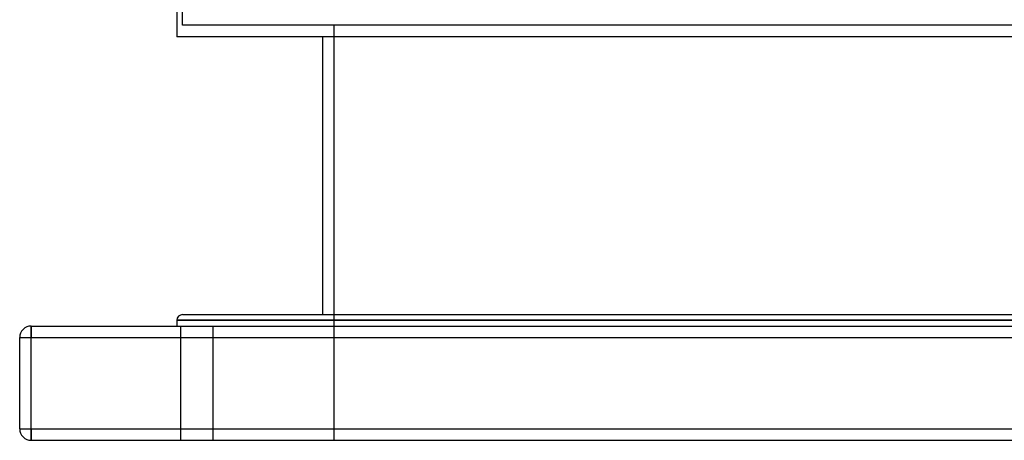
# Model space of a CAD drawing. Header units: millimetres. Extents: x -575 to 575, y -439 to 445.
# Tile 1 of 20: x -453 to -22, y -244 to -60. Entities that reach past the tile are written whole.
import ezdxf

# ---------------------------------------------------------------- set-up
doc = ezdxf.new("R2010")
doc.units = ezdxf.units.MM
doc.layers.add('HIDDEN', color=7, linetype='Continuous')
doc.layers.add('THICK', color=7, linetype='Continuous')

msp = doc.modelspace()

# ---------------------------------------------------------------- linework, layer by layer
at = {"layer": 'HIDDEN'}
for p, q in [((-381.25, -62.4), (-381.25, -46.62)), ((381.25, -62.4), (-381.25, -62.4)), ((-315, -244), (-315, -62.4)), ((0, -191.5), (-383.75, -191.5)), ((-447.5, -194), (-447.5, -194)), ((-447.5, -194), (-447.5, -199)), ((-382, -244), (-382, -194)), ((-382, -244), (-382, -194)), ((-368, -194), (-368, -244)), ((-368, -194), (-368, -244)), ((-452.5, -199), (-452.5, -199)), ((-452.5, -199), (-447.5, -199)), ((-447.5, -199), (447.5, -199)), ((-447.5, -239), (-447.5, -199)), ((-452.5, -239), (-447.5, -239)), ((-452.5, -239), (-452.5, -239)), ((-447.5, -239), (-447.5, -244)), ((-447.5, -239), (447.5, -239)), ((-447.5, -244), (-447.5, -244))]:
    msp.add_line(p, q, dxfattribs=at)
at = {"layer": 'THICK'}
for p, q in [((-383.75, -46.55), (-383.75, -67.4)), ((383.75, -67.4), (-383.75, -67.4)), ((-320, -67.4), (-320, -189)), ((-381.25, -189), (0, -189)), ((-383.75, -191.5), (0, -191.5)), ((-383.75, -191.5), (-383.75, -194)), ((-447.5, -199), (-447.5, -194)), ((-447.5, -194), (447.5, -194)), ((-452.5, -199), (-447.5, -199)), ((-452.5, -239), (-452.5, -199)), ((-447.5, -199), (447.5, -199)), ((-447.5, -239), (-447.5, -199)), ((-452.5, -239), (-447.5, -239)), ((-447.5, -239), (447.5, -239)), ((-447.5, -244), (-447.5, -239)), ((-447.5, -244), (447.5, -244))]:
    msp.add_line(p, q, dxfattribs=at)
for centre, radius, start, end in [((-381.25, -191.5), 2.5, 90, 180), ((-447.5, -199), 5, 90, 180), ((-447.5, -239), 5, 180, 270)]:
    msp.add_arc(centre, radius, start, end, dxfattribs=at)

doc.saveas('drawing.dxf')
